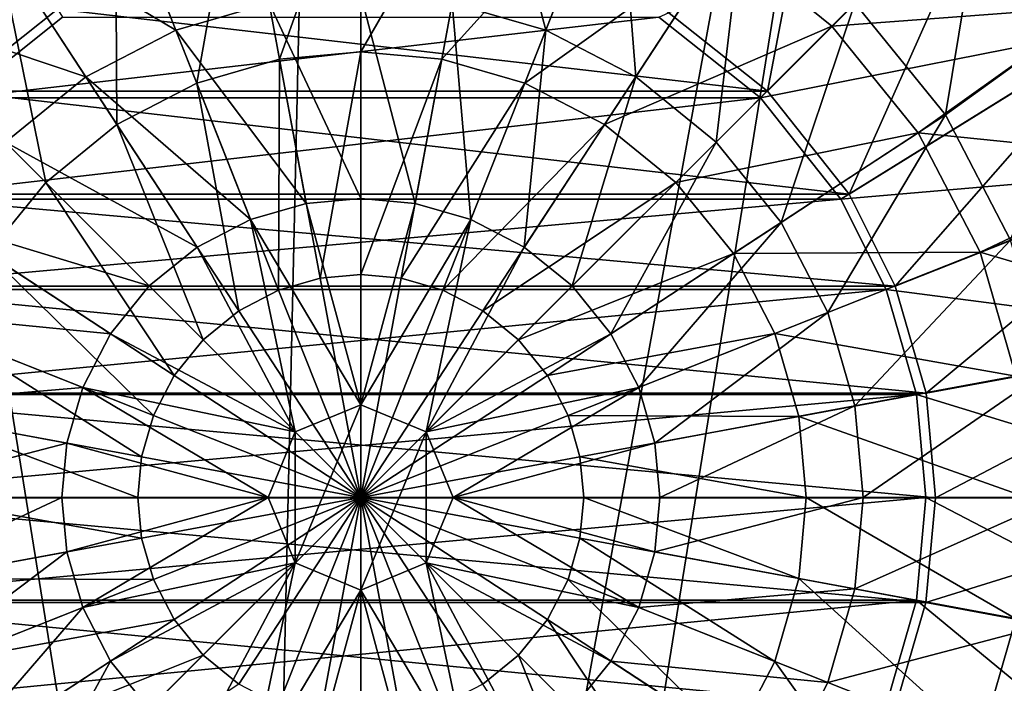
# Model space of a CAD drawing. Header units: metres. Extents: x -1004 to 0, y -808 to 0.
# Tile 37 of 160: x -541 to -429, y -465 to -390. Entities that reach past the tile are written whole.
import ezdxf

# ---------------------------------------------------------------- set-up
doc = ezdxf.new("R2010")
doc.units = ezdxf.units.M

msp = doc.modelspace()

# ---------------------------------------------------------------- linework, layer by layer
at = {"layer": 'None012310'}
for points in [[(-467.691345, -388.761688, 2169.999756), (-456.00415, -398.036957, 2169.999756), (-448.207489, -357.36615, 2140.483154)], [(-456.00415, -398.036957, 2169.999756), (-429.866547, -371.919464, 2140.483154), (-448.207489, -357.36615, 2140.483154)], [(-535.760254, -389.683258, 2167.143799), (-547.243347, -398.791382, 2167.143799), (-555.238403, -358.28421, 2137.627197)], [(-430.666382, -372.663788, 2137.627197), (-426.555084, -368.552521, 2137.627197), (-416.286774, -390.796326, 2137.627197)], [(-415.341156, -390.249329, 2140.483154), (-427.043518, -369.085602, 2140.483154), (-429.866547, -371.919464, 2140.483154)], [(-574.170776, -371.919464, 2140.483154), (-548.033142, -398.036957, 2169.999756), (-536.345947, -388.761688, 2169.999756)], [(-456.00415, -398.036957, 2169.999756), (-446.746582, -409.717224, 2169.999756), (-429.866547, -371.919464, 2140.483154)], [(-446.746582, -409.717224, 2169.999756), (-415.341156, -390.249329, 2140.483154), (-429.866547, -371.919464, 2140.483154)], [(-430.666382, -372.663788, 2137.627197), (-456.793945, -398.791382, 2167.143799), (-468.277069, -389.683258, 2167.143799)], [(-430.666382, -372.663788, 2137.627197), (-416.286774, -390.796326, 2137.627197), (-456.793945, -398.791382, 2167.143799)], [(-536.345947, -388.761688, 2169.999756), (-548.033142, -398.036957, 2169.999756), (-456.00415, -398.036957, 2169.999756)], [(-536.345947, -388.761688, 2169.999756), (-456.00415, -398.036957, 2169.999756), (-467.691345, -388.761688, 2169.999756)], [(-468.277069, -389.683258, 2167.143799), (-547.243347, -398.791382, 2167.143799), (-535.760254, -389.683258, 2167.143799)], [(-468.277069, -389.683258, 2167.143799), (-456.793945, -398.791382, 2167.143799), (-547.243347, -398.791382, 2167.143799)], [(-416.286774, -390.796326, 2137.627197), (-447.685822, -410.274506, 2167.143799), (-456.793945, -398.791382, 2167.143799)], [(-416.286774, -390.796326, 2137.627197), (-408.195831, -406.873444, 2137.627197), (-447.685822, -410.274506, 2167.143799)], [(-446.746582, -409.717224, 2169.999756), (-441.522003, -420.108612, 2169.999756), (-415.341156, -390.249329, 2140.483154)], [(-441.522003, -420.108612, 2169.999756), (-407.158081, -406.528473, 2140.483154), (-415.341156, -390.249329, 2140.483154)], [(-548.033142, -398.036957, 2169.999756), (-557.29071, -409.717224, 2169.999756), (-446.746582, -409.717224, 2169.999756)], [(-456.793945, -398.791382, 2167.143799), (-556.351501, -410.274506, 2167.143799), (-547.243347, -398.791382, 2167.143799)], [(-456.793945, -398.791382, 2167.143799), (-447.685822, -410.274506, 2167.143799), (-556.351501, -410.274506, 2167.143799)], [(-548.033142, -398.036957, 2169.999756), (-446.746582, -409.717224, 2169.999756), (-456.00415, -398.036957, 2169.999756)], [(-441.522003, -420.108612, 2169.999756), (-438.047211, -432.223419, 2169.999756), (-407.158081, -406.528473, 2140.483154)], [(-438.047211, -432.223419, 2169.999756), (-401.709503, -425.524811, 2140.483154), (-407.158081, -406.528473, 2140.483154)], [(-408.195831, -406.873444, 2137.627197), (-442.551605, -420.474213, 2167.143799), (-447.685822, -410.274506, 2167.143799)], [(-408.195831, -406.873444, 2137.627197), (-402.796021, -425.654083, 2137.627197), (-442.551605, -420.474213, 2167.143799)], [(-557.29071, -409.717224, 2169.999756), (-562.51532, -420.108612, 2169.999756), (-441.522003, -420.108612, 2169.999756)], [(-557.29071, -409.717224, 2169.999756), (-441.522003, -420.108612, 2169.999756), (-446.746582, -409.717224, 2169.999756)], [(-447.685822, -410.274506, 2167.143799), (-561.485718, -420.474213, 2167.143799), (-556.351501, -410.274506, 2167.143799)], [(-447.685822, -410.274506, 2167.143799), (-442.551605, -420.474213, 2167.143799), (-561.485718, -420.474213, 2167.143799)], [(-562.51532, -420.108612, 2169.999756), (-565.990112, -432.223419, 2169.999756), (-438.047211, -432.223419, 2169.999756)], [(-442.551605, -420.474213, 2167.143799), (-564.908264, -432.377838, 2167.143799), (-561.485718, -420.474213, 2167.143799)], [(-442.551605, -420.474213, 2167.143799), (-439.129059, -432.377838, 2167.143799), (-564.908264, -432.377838, 2167.143799)], [(-562.51532, -420.108612, 2169.999756), (-438.047211, -432.223419, 2169.999756), (-441.522003, -420.108612, 2169.999756)], [(-402.796021, -425.654083, 2137.627197), (-439.129059, -432.377838, 2167.143799), (-442.551605, -420.474213, 2167.143799)], [(-438.047211, -432.223419, 2169.999756), (-436.96933, -444.042145, 2169.999756), (-401.709503, -425.524811, 2140.483154)], [(-436.96933, -444.042145, 2169.999756), (-400.019379, -444.056702, 2140.483154), (-401.709503, -425.524811, 2140.483154)], [(-402.796021, -425.654083, 2137.627197), (-401.111298, -444.016083, 2137.627197), (-439.129059, -432.377838, 2167.143799)], [(-565.990112, -432.223419, 2169.999756), (-567.067993, -444.042145, 2169.999756), (-436.96933, -444.042145, 2169.999756)], [(-565.990112, -432.223419, 2169.999756), (-436.96933, -444.042145, 2169.999756), (-438.047211, -432.223419, 2169.999756)], [(-439.129059, -432.377838, 2167.143799), (-565.976074, -444.016083, 2167.143799), (-564.908264, -432.377838, 2167.143799)], [(-439.129059, -432.377838, 2167.143799), (-438.061249, -444.016083, 2167.143799), (-565.976074, -444.016083, 2167.143799)], [(-401.111298, -444.016083, 2137.627197), (-438.061249, -444.016083, 2167.143799), (-439.129059, -432.377838, 2167.143799)], [(-567.067993, -444.042145, 2169.999756), (-438.065399, -455.907043, 2169.999756), (-436.96933, -444.042145, 2169.999756)], [(-567.067993, -444.042145, 2169.999756), (-565.971924, -455.907043, 2169.999756), (-438.065399, -455.907043, 2169.999756)], [(-438.061249, -444.016083, 2167.143799), (-564.908264, -455.654327, 2167.143799), (-565.976074, -444.016083, 2167.143799)], [(-438.061249, -444.016083, 2167.143799), (-439.129059, -455.654327, 2167.143799), (-564.908264, -455.654327, 2167.143799)], [(-402.796021, -462.378082, 2137.627197), (-439.129059, -455.654327, 2167.143799), (-438.061249, -444.016083, 2167.143799)], [(-436.96933, -444.042145, 2169.999756), (-438.065399, -455.907043, 2169.999756), (-400.019379, -444.056702, 2140.483154)], [(-438.065399, -455.907043, 2169.999756), (-401.738037, -462.661499, 2140.483154), (-400.019379, -444.056702, 2140.483154)], [(-401.111298, -444.016083, 2137.627197), (-402.796021, -462.378082, 2137.627197), (-438.061249, -444.016083, 2167.143799)], [(-439.129059, -455.654327, 2167.143799), (-561.485718, -467.557953, 2167.143799), (-564.908264, -455.654327, 2167.143799)], [(-439.129059, -455.654327, 2167.143799), (-442.551605, -467.557953, 2167.143799), (-561.485718, -467.557953, 2167.143799)], [(-408.195831, -481.158722, 2137.627197), (-442.551605, -467.557953, 2167.143799), (-439.129059, -455.654327, 2167.143799)], [(-402.796021, -462.378082, 2137.627197), (-408.195831, -481.158722, 2137.627197), (-439.129059, -455.654327, 2167.143799)], [(-565.971924, -455.907043, 2169.999756), (-441.558838, -468.016541, 2169.999756), (-438.065399, -455.907043, 2169.999756)], [(-565.971924, -455.907043, 2169.999756), (-562.478455, -468.016541, 2169.999756), (-441.558838, -468.016541, 2169.999756)], [(-438.065399, -455.907043, 2169.999756), (-441.558838, -468.016541, 2169.999756), (-401.738037, -462.661499, 2140.483154)], [(-441.558838, -468.016541, 2169.999756), (-407.21582, -481.649536, 2140.483154), (-401.738037, -462.661499, 2140.483154)]]:
    msp.add_3dface(points, dxfattribs=at)
at = {"layer": 'None012319'}
for points in [[(-487.629211, -366.257324, 2147.430664), (-491.670898, -388.098053, 2155.620361), (-481.08606, -391.141418, 2155.620361)], [(-472.910126, -370.48941, 2147.430664), (-487.629211, -366.257324, 2147.430664), (-481.08606, -391.141418, 2155.620361)], [(-515.736755, -369.885101, 2129.237549), (-502.018646, -368.626495, 2129.237549), (-511.192566, -394.441437, 2125.187256)], [(-502.018646, -368.626495, 2129.237549), (-502.018646, -393.599762, 2125.187256), (-511.192566, -394.441437, 2125.187256)], [(-502.018646, -368.626495, 2129.237549), (-488.300537, -369.885101, 2129.237549), (-502.018646, -393.599762, 2125.187256)], [(-515.736755, -369.885101, 2129.237549), (-520.57666, -397.139557, 2125.187256), (-529.769165, -373.919739, 2129.237549)], [(-515.736755, -369.885101, 2129.237549), (-511.192566, -394.441437, 2125.187256), (-520.57666, -397.139557, 2125.187256)], [(-488.300537, -369.885101, 2129.237549), (-492.844757, -394.441437, 2125.187256), (-502.018646, -393.599762, 2125.187256)], [(-488.300537, -369.885101, 2129.237549), (-474.268158, -373.919739, 2129.237549), (-492.844757, -394.441437, 2125.187256)], [(-531.127197, -370.48941, 2147.430664), (-545.291443, -377.827362, 2147.430664), (-522.951233, -391.141418, 2155.620361)], [(-531.127197, -370.48941, 2147.430664), (-522.951233, -391.141418, 2155.620361), (-512.366455, -388.098053, 2155.620361)], [(-472.910126, -370.48941, 2147.430664), (-481.08606, -391.141418, 2155.620361), (-470.900238, -396.418304, 2155.620361)], [(-458.74588, -377.827362, 2147.430664), (-472.910126, -370.48941, 2147.430664), (-470.900238, -396.418304, 2155.620361)], [(-529.769165, -373.919739, 2129.237549), (-529.606934, -401.817841, 2125.187256), (-543.272583, -380.915344, 2129.237549)], [(-520.57666, -397.139557, 2125.187256), (-529.606934, -401.817841, 2125.187256), (-529.769165, -373.919739, 2129.237549)], [(-474.268158, -373.919739, 2129.237549), (-483.460663, -397.139557, 2125.187256), (-492.844757, -394.441437, 2125.187256)], [(-474.268158, -373.919739, 2129.237549), (-460.76474, -380.915344, 2129.237549), (-483.460663, -397.139557, 2125.187256)], [(-431.307983, -373.30542, 2134.872559), (-448.710175, -390.707611, 2129.237549), (-460.76474, -380.915344, 2129.237549)], [(-431.307983, -373.30542, 2134.872559), (-418.871704, -388.459076, 2134.872559), (-448.710175, -390.707611, 2129.237549)], [(-431.307983, -373.30542, 2136.719971), (-446.101379, -388.098816, 2147.430664), (-435.829926, -400.743317, 2147.430664)], [(-418.871704, -388.459076, 2136.719971), (-431.307983, -373.30542, 2136.719971), (-435.829926, -400.743317, 2147.430664)], [(-545.291443, -377.827362, 2147.430664), (-557.935913, -388.098816, 2147.430664), (-533.137085, -396.418304, 2155.620361)], [(-545.291443, -377.827362, 2147.430664), (-533.137085, -396.418304, 2155.620361), (-522.951233, -391.141418, 2155.620361)], [(-470.900238, -396.418304, 2155.620361), (-461.807312, -403.804749, 2155.620361), (-458.74588, -377.827362, 2147.430664)], [(-461.807312, -403.804749, 2155.620361), (-446.101379, -388.098816, 2147.430664), (-458.74588, -377.827362, 2147.430664)], [(-543.272583, -380.915344, 2129.237549), (-537.668396, -408.366364, 2125.187256), (-555.327148, -390.707611, 2129.237549)], [(-529.606934, -401.817841, 2125.187256), (-537.668396, -408.366364, 2125.187256), (-543.272583, -380.915344, 2129.237549)], [(-460.76474, -380.915344, 2129.237549), (-474.430359, -401.817841, 2125.187256), (-483.460663, -397.139557, 2125.187256)], [(-460.76474, -380.915344, 2129.237549), (-448.710175, -390.707611, 2129.237549), (-474.430359, -401.817841, 2125.187256)], [(-502.018646, -387.148651, 2155.620361), (-512.366455, -388.098053, 2155.620361), (-502.018646, -410.182739, 2161.084473)], [(-491.670898, -388.098053, 2155.620361), (-502.018646, -387.148651, 2155.620361), (-495.862244, -410.747559, 2161.084473)], [(-502.018646, -387.148651, 2155.620361), (-502.018646, -410.182739, 2161.084473), (-495.862244, -410.747559, 2161.084473)], [(-557.935913, -388.098816, 2147.430664), (-542.22998, -403.804749, 2155.620361), (-533.137085, -396.418304, 2155.620361)], [(-512.366455, -388.098053, 2155.620361), (-522.951233, -391.141418, 2155.620361), (-508.175079, -410.747559, 2161.084473)], [(-512.366455, -388.098053, 2155.620361), (-508.175079, -410.747559, 2161.084473), (-502.018646, -410.182739, 2161.084473)], [(-491.670898, -388.098053, 2155.620361), (-495.862244, -410.747559, 2161.084473), (-489.564789, -412.558228, 2161.084473)], [(-481.08606, -391.141418, 2155.620361), (-491.670898, -388.098053, 2155.620361), (-489.564789, -412.558228, 2161.084473)], [(-446.101379, -388.098816, 2147.430664), (-461.807312, -403.804749, 2155.620361), (-454.420868, -412.897675, 2155.620361)], [(-435.829926, -400.743317, 2147.430664), (-446.101379, -388.098816, 2147.430664), (-454.420868, -412.897675, 2155.620361)], [(-418.871704, -388.459076, 2134.872559), (-438.917908, -402.762177, 2129.237549), (-448.710175, -390.707611, 2129.237549)], [(-418.871704, -388.459076, 2134.872559), (-409.630707, -405.747742, 2134.872559), (-438.917908, -402.762177, 2129.237549)], [(-418.871704, -388.459076, 2136.719971), (-435.829926, -400.743317, 2147.430664), (-428.491974, -414.907532, 2147.430664)], [(-537.668396, -408.366364, 2125.187256), (-544.216919, -416.427765, 2125.187256), (-555.327148, -390.707611, 2129.237549)], [(-448.710175, -390.707611, 2129.237549), (-466.368927, -408.366364, 2125.187256), (-474.430359, -401.817841, 2125.187256)], [(-448.710175, -390.707611, 2129.237549), (-438.917908, -402.762177, 2129.237549), (-466.368927, -408.366364, 2125.187256)], [(-522.951233, -391.141418, 2155.620361), (-533.137085, -396.418304, 2155.620361), (-514.472534, -412.558228, 2161.084473)], [(-522.951233, -391.141418, 2155.620361), (-514.472534, -412.558228, 2161.084473), (-508.175079, -410.747559, 2161.084473)], [(-481.08606, -391.141418, 2155.620361), (-489.564789, -412.558228, 2161.084473), (-483.50473, -415.697723, 2161.084473)], [(-470.900238, -396.418304, 2155.620361), (-481.08606, -391.141418, 2155.620361), (-483.50473, -415.697723, 2161.084473)], [(-511.192566, -394.441437, 2125.187256), (-502.018646, -393.599762, 2125.187256), (-506.610352, -419.203094, 2122.751709)], [(-502.018646, -393.599762, 2125.187256), (-502.018646, -418.78183, 2122.751709), (-506.610352, -419.203094, 2122.751709)], [(-502.018646, -393.599762, 2125.187256), (-492.844757, -394.441437, 2125.187256), (-502.018646, -418.78183, 2122.751709)], [(-511.192566, -394.441437, 2125.187256), (-511.307251, -420.553558, 2122.751709), (-520.57666, -397.139557, 2125.187256)], [(-506.610352, -419.203094, 2122.751709), (-511.307251, -420.553558, 2122.751709), (-511.192566, -394.441437, 2125.187256)], [(-492.844757, -394.441437, 2125.187256), (-497.426941, -419.203094, 2122.751709), (-502.018646, -418.78183, 2122.751709)], [(-492.844757, -394.441437, 2125.187256), (-483.460663, -397.139557, 2125.187256), (-497.426941, -419.203094, 2122.751709)], [(-533.137085, -396.418304, 2155.620361), (-542.22998, -403.804749, 2155.620361), (-520.532593, -415.697723, 2161.084473)], [(-533.137085, -396.418304, 2155.620361), (-520.532593, -415.697723, 2161.084473), (-514.472534, -412.558228, 2161.084473)], [(-483.50473, -415.697723, 2161.084473), (-478.094849, -420.092285, 2161.084473), (-470.900238, -396.418304, 2155.620361)], [(-478.094849, -420.092285, 2161.084473), (-461.807312, -403.804749, 2155.620361), (-470.900238, -396.418304, 2155.620361)], [(-529.606934, -401.817841, 2125.187256), (-520.57666, -397.139557, 2125.187256), (-515.827087, -422.895111, 2122.751709)], [(-520.57666, -397.139557, 2125.187256), (-511.307251, -420.553558, 2122.751709), (-515.827087, -422.895111, 2122.751709)], [(-483.460663, -397.139557, 2125.187256), (-492.730042, -420.553558, 2122.751709), (-497.426941, -419.203094, 2122.751709)], [(-483.460663, -397.139557, 2125.187256), (-474.430359, -401.817841, 2125.187256), (-492.730042, -420.553558, 2122.751709)], [(-435.829926, -400.743317, 2147.430664), (-454.420868, -412.897675, 2155.620361), (-449.143982, -423.083496, 2155.620361)], [(-428.491974, -414.907532, 2147.430664), (-435.829926, -400.743317, 2147.430664), (-449.143982, -423.083496, 2155.620361)], [(-519.862, -426.17276, 2122.751709), (-537.668396, -408.366364, 2125.187256), (-529.606934, -401.817841, 2125.187256)], [(-515.827087, -422.895111, 2122.751709), (-519.862, -426.17276, 2122.751709), (-529.606934, -401.817841, 2125.187256)], [(-474.430359, -401.817841, 2125.187256), (-488.210205, -422.895111, 2122.751709), (-492.730042, -420.553558, 2122.751709)], [(-474.430359, -401.817841, 2125.187256), (-466.368927, -408.366364, 2125.187256), (-488.210205, -422.895111, 2122.751709)], [(-438.917908, -402.762177, 2129.237549), (-459.820404, -416.427765, 2125.187256), (-466.368927, -408.366364, 2125.187256)], [(-438.917908, -402.762177, 2129.237549), (-431.922302, -416.265594, 2129.237549), (-459.820404, -416.427765, 2125.187256)], [(-409.630707, -405.747742, 2134.872559), (-431.922302, -416.265594, 2129.237549), (-438.917908, -402.762177, 2129.237549)], [(-525.942444, -420.092285, 2161.084473), (-542.22998, -403.804749, 2155.620361), (-549.616455, -412.897675, 2155.620361)], [(-520.532593, -415.697723, 2161.084473), (-542.22998, -403.804749, 2155.620361), (-525.942444, -420.092285, 2161.084473)], [(-473.700287, -425.502136, 2161.084473), (-461.807312, -403.804749, 2155.620361), (-478.094849, -420.092285, 2161.084473)], [(-454.420868, -412.897675, 2155.620361), (-461.807312, -403.804749, 2155.620361), (-473.700287, -425.502136, 2161.084473)], [(-409.630707, -405.747742, 2134.872559), (-403.940125, -424.50705, 2134.872559), (-431.922302, -416.265594, 2129.237549)], [(-523.139648, -430.207642, 2122.751709), (-544.216919, -416.427765, 2125.187256), (-537.668396, -408.366364, 2125.187256)], [(-519.862, -426.17276, 2122.751709), (-523.139648, -430.207642, 2122.751709), (-537.668396, -408.366364, 2125.187256)], [(-466.368927, -408.366364, 2125.187256), (-484.175323, -426.17276, 2122.751709), (-488.210205, -422.895111, 2122.751709)], [(-466.368927, -408.366364, 2125.187256), (-459.820404, -416.427765, 2125.187256), (-484.175323, -426.17276, 2122.751709)], [(-508.175079, -410.747559, 2161.084473), (-514.472534, -412.558228, 2161.084473), (-502.018646, -433.536133, 2163.734863)], [(-502.018646, -410.182739, 2161.084473), (-508.175079, -410.747559, 2161.084473), (-502.018646, -433.536133, 2163.734863)], [(-495.862244, -410.747559, 2161.084473), (-502.018646, -410.182739, 2161.084473), (-502.018646, -433.536133, 2163.734863)], [(-495.862244, -410.747559, 2161.084473), (-502.018646, -433.536133, 2163.734863), (-489.564789, -412.558228, 2161.084473)], [(-530.337036, -425.502136, 2161.084473), (-549.616455, -412.897675, 2155.620361), (-554.893311, -423.083496, 2155.620361)], [(-530.337036, -425.502136, 2161.084473), (-525.942444, -420.092285, 2161.084473), (-549.616455, -412.897675, 2155.620361)], [(-514.472534, -412.558228, 2161.084473), (-520.532593, -415.697723, 2161.084473), (-509.429077, -436.605652, 2163.734863)], [(-502.018646, -433.536133, 2163.734863), (-514.472534, -412.558228, 2161.084473), (-509.429077, -436.605652, 2163.734863)], [(-502.018646, -433.536133, 2163.734863), (-494.608215, -436.605652, 2163.734863), (-489.564789, -412.558228, 2161.084473)], [(-489.564789, -412.558228, 2161.084473), (-494.608215, -436.605652, 2163.734863), (-483.50473, -415.697723, 2161.084473)], [(-454.420868, -412.897675, 2155.620361), (-473.700287, -425.502136, 2161.084473), (-470.560791, -431.562195, 2161.084473)], [(-449.143982, -423.083496, 2155.620361), (-454.420868, -412.897675, 2155.620361), (-470.560791, -431.562195, 2161.084473)], [(-428.491974, -414.907532, 2147.430664), (-449.143982, -423.083496, 2155.620361), (-446.100616, -433.668304, 2155.620361)], [(-424.259888, -429.626648, 2147.430664), (-428.491974, -414.907532, 2147.430664), (-446.100616, -433.668304, 2155.620361)], [(-548.895142, -425.458099, 2125.187256), (-544.216919, -416.427765, 2125.187256), (-525.481201, -434.727478, 2122.751709)], [(-544.216919, -416.427765, 2125.187256), (-523.139648, -430.207642, 2122.751709), (-525.481201, -434.727478, 2122.751709)], [(-509.429077, -436.605652, 2163.734863), (-520.532593, -415.697723, 2161.084473), (-525.942444, -420.092285, 2161.084473)], [(-494.608215, -436.605652, 2163.734863), (-478.094849, -420.092285, 2161.084473), (-483.50473, -415.697723, 2161.084473)], [(-459.820404, -416.427765, 2125.187256), (-480.897675, -430.207642, 2122.751709), (-484.175323, -426.17276, 2122.751709)], [(-459.820404, -416.427765, 2125.187256), (-455.142151, -425.458099, 2125.187256), (-480.897675, -430.207642, 2122.751709)], [(-431.922302, -416.265594, 2129.237549), (-455.142151, -425.458099, 2125.187256), (-459.820404, -416.427765, 2125.187256)], [(-431.922302, -416.265594, 2129.237549), (-427.887665, -430.297974, 2129.237549), (-455.142151, -425.458099, 2125.187256)], [(-403.940125, -424.50705, 2134.872559), (-427.887665, -430.297974, 2129.237549), (-431.922302, -416.265594, 2129.237549)], [(-506.610352, -419.203094, 2122.751709), (-502.018646, -418.78183, 2122.751709), (-502.018646, -444.016083, 2121.940918)], [(-502.018646, -418.78183, 2122.751709), (-497.426941, -419.203094, 2122.751709), (-502.018646, -444.016083, 2121.940918)], [(-506.610352, -419.203094, 2122.751709), (-502.018646, -444.016083, 2121.940918), (-511.307251, -420.553558, 2122.751709)], [(-497.426941, -419.203094, 2122.751709), (-492.730042, -420.553558, 2122.751709), (-502.018646, -444.016083, 2121.940918)], [(-525.942444, -420.092285, 2161.084473), (-530.337036, -425.502136, 2161.084473), (-509.429077, -436.605652, 2163.734863)], [(-511.307251, -420.553558, 2122.751709), (-502.018646, -444.016083, 2121.940918), (-515.827087, -422.895111, 2122.751709)], [(-492.730042, -420.553558, 2122.751709), (-488.210205, -422.895111, 2122.751709), (-502.018646, -444.016083, 2121.940918)], [(-494.608215, -436.605652, 2163.734863), (-473.700287, -425.502136, 2161.084473), (-478.094849, -420.092285, 2161.084473)], [(-554.893311, -423.083496, 2155.620361), (-557.936707, -433.668304, 2155.620361), (-533.476501, -431.562195, 2161.084473)], [(-533.476501, -431.562195, 2161.084473), (-530.337036, -425.502136, 2161.084473), (-554.893311, -423.083496, 2155.620361)], [(-515.827087, -422.895111, 2122.751709), (-502.018646, -444.016083, 2121.940918), (-519.862, -426.17276, 2122.751709)], [(-488.210205, -422.895111, 2122.751709), (-484.175323, -426.17276, 2122.751709), (-502.018646, -444.016083, 2121.940918)], [(-449.143982, -423.083496, 2155.620361), (-470.560791, -431.562195, 2161.084473), (-468.750153, -437.85968, 2161.084473)], [(-446.100616, -433.668304, 2155.620361), (-449.143982, -423.083496, 2155.620361), (-468.750153, -437.85968, 2161.084473)], [(-526.831665, -439.424377, 2122.751709), (-551.593323, -434.842163, 2125.187256), (-548.895142, -425.458099, 2125.187256)], [(-525.481201, -434.727478, 2122.751709), (-526.831665, -439.424377, 2122.751709), (-548.895142, -425.458099, 2125.187256)], [(-530.337036, -425.502136, 2161.084473), (-533.476501, -431.562195, 2161.084473), (-509.429077, -436.605652, 2163.734863)], [(-470.560791, -431.562195, 2161.084473), (-473.700287, -425.502136, 2161.084473), (-494.608215, -436.605652, 2163.734863)], [(-480.897675, -430.207642, 2122.751709), (-455.142151, -425.458099, 2125.187256), (-478.556122, -434.727478, 2122.751709)], [(-478.556122, -434.727478, 2122.751709), (-455.142151, -425.458099, 2125.187256), (-452.444, -434.842163, 2125.187256)], [(-455.142151, -425.458099, 2125.187256), (-427.887665, -430.297974, 2129.237549), (-452.444, -434.842163, 2125.187256)], [(-502.018646, -444.016083, 2121.940918), (-523.139648, -430.207642, 2122.751709), (-519.862, -426.17276, 2122.751709)], [(-484.175323, -426.17276, 2122.751709), (-480.897675, -430.207642, 2122.751709), (-502.018646, -444.016083, 2121.940918)], [(-424.259888, -429.626648, 2147.430664), (-446.100616, -433.668304, 2155.620361), (-445.151215, -444.016083, 2155.620361)], [(-422.939697, -444.016083, 2147.430664), (-424.259888, -429.626648, 2147.430664), (-445.151215, -444.016083, 2155.620361)], [(-523.139648, -430.207642, 2122.751709), (-502.018646, -444.016083, 2121.940918), (-525.481201, -434.727478, 2122.751709)], [(-502.018646, -444.016083, 2121.940918), (-480.897675, -430.207642, 2122.751709), (-478.556122, -434.727478, 2122.751709)], [(-452.444, -434.842163, 2125.187256), (-427.887665, -430.297974, 2129.237549), (-426.629059, -444.016083, 2129.237549)], [(-557.936707, -433.668304, 2155.620361), (-535.28717, -437.85968, 2161.084473), (-533.476501, -431.562195, 2161.084473)], [(-533.476501, -431.562195, 2161.084473), (-535.28717, -437.85968, 2161.084473), (-512.498596, -444.016083, 2163.734863)], [(-509.429077, -436.605652, 2163.734863), (-533.476501, -431.562195, 2161.084473), (-512.498596, -444.016083, 2163.734863)], [(-491.538727, -444.016083, 2163.734863), (-470.560791, -431.562195, 2161.084473), (-494.608215, -436.605652, 2163.734863)], [(-468.750153, -437.85968, 2161.084473), (-470.560791, -431.562195, 2161.084473), (-491.538727, -444.016083, 2163.734863)], [(-557.936707, -433.668304, 2155.620361), (-558.886108, -444.016083, 2155.620361), (-535.28717, -437.85968, 2161.084473)], [(-502.018646, -433.536133, 2163.734863), (-509.429077, -436.605652, 2163.734863), (-502.018646, -433.536133, 2192.399658)], [(-509.429077, -436.605652, 2163.734863), (-509.429077, -436.605652, 2192.399658), (-502.018646, -433.536133, 2192.399658)], [(-509.429077, -436.605652, 2192.399658), (-509.429077, -451.426514, 2192.399658), (-502.018646, -433.536133, 2192.399658)], [(-509.429077, -451.426514, 2192.399658), (-502.018646, -454.496033, 2192.399658), (-502.018646, -433.536133, 2192.399658)], [(-502.018646, -433.536133, 2192.399658), (-494.608215, -436.605652, 2192.399658), (-502.018646, -433.536133, 2163.734863)], [(-494.608215, -436.605652, 2192.399658), (-494.608215, -436.605652, 2163.734863), (-502.018646, -433.536133, 2163.734863)], [(-502.018646, -433.536133, 2192.399658), (-502.018646, -454.496033, 2192.399658), (-494.608215, -436.605652, 2192.399658)], [(-446.100616, -433.668304, 2155.620361), (-468.750153, -437.85968, 2161.084473), (-468.185303, -444.016083, 2161.084473)], [(-445.151215, -444.016083, 2155.620361), (-446.100616, -433.668304, 2155.620361), (-468.185303, -444.016083, 2161.084473)], [(-552.434998, -444.016083, 2125.187256), (-551.593323, -434.842163, 2125.187256), (-527.25293, -444.016083, 2122.751709)], [(-551.593323, -434.842163, 2125.187256), (-526.831665, -439.424377, 2122.751709), (-527.25293, -444.016083, 2122.751709)], [(-526.831665, -439.424377, 2122.751709), (-525.481201, -434.727478, 2122.751709), (-502.018646, -444.016083, 2121.940918)], [(-477.205658, -439.424377, 2122.751709), (-502.018646, -444.016083, 2121.940918), (-478.556122, -434.727478, 2122.751709)], [(-452.444, -434.842163, 2125.187256), (-477.205658, -439.424377, 2122.751709), (-478.556122, -434.727478, 2122.751709)], [(-451.602325, -444.016083, 2125.187256), (-477.205658, -439.424377, 2122.751709), (-452.444, -434.842163, 2125.187256)], [(-426.629059, -444.016083, 2129.237549), (-451.602325, -444.016083, 2125.187256), (-452.444, -434.842163, 2125.187256)], [(-509.429077, -436.605652, 2163.734863), (-512.498596, -444.016083, 2163.734863), (-509.429077, -436.605652, 2192.399658)], [(-512.498596, -444.016083, 2163.734863), (-512.498596, -444.016083, 2192.399658), (-509.429077, -436.605652, 2192.399658)], [(-509.429077, -436.605652, 2192.399658), (-512.498596, -444.016083, 2192.399658), (-509.429077, -451.426514, 2192.399658)], [(-502.018646, -454.496033, 2192.399658), (-494.608215, -451.426514, 2192.399658), (-494.608215, -436.605652, 2192.399658)], [(-494.608215, -436.605652, 2192.399658), (-491.538727, -444.016083, 2192.399658), (-494.608215, -436.605652, 2163.734863)], [(-491.538727, -444.016083, 2192.399658), (-491.538727, -444.016083, 2163.734863), (-494.608215, -436.605652, 2163.734863)], [(-494.608215, -436.605652, 2192.399658), (-494.608215, -451.426514, 2192.399658), (-491.538727, -444.016083, 2192.399658)], [(-535.28717, -437.85968, 2161.084473), (-558.886108, -444.016083, 2155.620361), (-535.85199, -444.016083, 2161.084473)], [(-512.498596, -444.016083, 2163.734863), (-535.28717, -437.85968, 2161.084473), (-535.85199, -444.016083, 2161.084473)], [(-468.185303, -444.016083, 2161.084473), (-468.750153, -437.85968, 2161.084473), (-491.538727, -444.016083, 2163.734863)], [(-527.25293, -444.016083, 2122.751709), (-526.831665, -439.424377, 2122.751709), (-502.018646, -444.016083, 2121.940918)], [(-502.018646, -444.016083, 2121.940918), (-477.205658, -439.424377, 2122.751709), (-476.784393, -444.016083, 2122.751709)], [(-477.205658, -439.424377, 2122.751709), (-451.602325, -444.016083, 2125.187256), (-476.784393, -444.016083, 2122.751709)], [(-558.886108, -444.016083, 2155.620361), (-557.936707, -454.363861, 2155.620361), (-535.85199, -444.016083, 2161.084473)], [(-557.936707, -454.363861, 2155.620361), (-535.28717, -450.172516, 2161.084473), (-535.85199, -444.016083, 2161.084473)], [(-526.831665, -448.607788, 2122.751709), (-552.434998, -444.016083, 2125.187256), (-527.25293, -444.016083, 2122.751709)], [(-552.434998, -444.016083, 2125.187256), (-526.831665, -448.607788, 2122.751709), (-551.593323, -453.190002, 2125.187256)], [(-535.85199, -444.016083, 2161.084473), (-535.28717, -450.172516, 2161.084473), (-512.498596, -444.016083, 2163.734863)], [(-535.28717, -450.172516, 2161.084473), (-533.476501, -456.469971, 2161.084473), (-512.498596, -444.016083, 2163.734863)], [(-512.498596, -444.016083, 2163.734863), (-533.476501, -456.469971, 2161.084473), (-509.429077, -451.426514, 2163.734863)], [(-502.018646, -444.016083, 2121.940918), (-526.831665, -448.607788, 2122.751709), (-527.25293, -444.016083, 2122.751709)], [(-526.831665, -448.607788, 2122.751709), (-502.018646, -444.016083, 2121.940918), (-525.481201, -453.304688, 2122.751709)], [(-502.018646, -444.016083, 2121.940918), (-523.139648, -457.824524, 2122.751709), (-525.481201, -453.304688, 2122.751709)], [(-519.862, -461.859406, 2122.751709), (-523.139648, -457.824524, 2122.751709), (-502.018646, -444.016083, 2121.940918)], [(-515.827087, -465.137054, 2122.751709), (-519.862, -461.859406, 2122.751709), (-502.018646, -444.016083, 2121.940918)], [(-511.307251, -467.478607, 2122.751709), (-515.827087, -465.137054, 2122.751709), (-502.018646, -444.016083, 2121.940918)], [(-512.498596, -444.016083, 2163.734863), (-509.429077, -451.426514, 2163.734863), (-512.498596, -444.016083, 2192.399658)], [(-509.429077, -451.426514, 2163.734863), (-509.429077, -451.426514, 2192.399658), (-512.498596, -444.016083, 2192.399658)], [(-506.610352, -468.829071, 2122.751709), (-511.307251, -467.478607, 2122.751709), (-502.018646, -444.016083, 2121.940918)], [(-502.018646, -469.250366, 2122.751709), (-506.610352, -468.829071, 2122.751709), (-502.018646, -444.016083, 2121.940918)], [(-497.426941, -468.829071, 2122.751709), (-502.018646, -469.250366, 2122.751709), (-502.018646, -444.016083, 2121.940918)], [(-476.784393, -444.016083, 2122.751709), (-477.205658, -448.607788, 2122.751709), (-502.018646, -444.016083, 2121.940918)], [(-477.205658, -448.607788, 2122.751709), (-478.556122, -453.304688, 2122.751709), (-502.018646, -444.016083, 2121.940918)], [(-497.426941, -468.829071, 2122.751709), (-502.018646, -444.016083, 2121.940918), (-492.730042, -467.478607, 2122.751709)], [(-484.175323, -461.859406, 2122.751709), (-488.210205, -465.137054, 2122.751709), (-502.018646, -444.016083, 2121.940918)], [(-488.210205, -465.137054, 2122.751709), (-492.730042, -467.478607, 2122.751709), (-502.018646, -444.016083, 2121.940918)], [(-502.018646, -444.016083, 2121.940918), (-480.897675, -457.824524, 2122.751709), (-484.175323, -461.859406, 2122.751709)], [(-480.897675, -457.824524, 2122.751709), (-502.018646, -444.016083, 2121.940918), (-478.556122, -453.304688, 2122.751709)], [(-491.538727, -444.016083, 2192.399658), (-494.608215, -451.426514, 2192.399658), (-491.538727, -444.016083, 2163.734863)], [(-494.608215, -451.426514, 2192.399658), (-494.608215, -451.426514, 2163.734863), (-491.538727, -444.016083, 2163.734863)], [(-494.608215, -451.426514, 2163.734863), (-470.560791, -456.469971, 2161.084473), (-491.538727, -444.016083, 2163.734863)], [(-470.560791, -456.469971, 2161.084473), (-468.750153, -450.172516, 2161.084473), (-491.538727, -444.016083, 2163.734863)], [(-491.538727, -444.016083, 2163.734863), (-468.750153, -450.172516, 2161.084473), (-468.185303, -444.016083, 2161.084473)], [(-452.444, -453.190002, 2125.187256), (-477.205658, -448.607788, 2122.751709), (-476.784393, -444.016083, 2122.751709)], [(-451.602325, -444.016083, 2125.187256), (-452.444, -453.190002, 2125.187256), (-476.784393, -444.016083, 2122.751709)], [(-468.750153, -450.172516, 2161.084473), (-445.151215, -444.016083, 2155.620361), (-468.185303, -444.016083, 2161.084473)], [(-446.100616, -454.363861, 2155.620361), (-445.151215, -444.016083, 2155.620361), (-468.750153, -450.172516, 2161.084473)], [(-427.887665, -457.734192, 2129.237549), (-452.444, -453.190002, 2125.187256), (-451.602325, -444.016083, 2125.187256)], [(-426.629059, -444.016083, 2129.237549), (-427.887665, -457.734192, 2129.237549), (-451.602325, -444.016083, 2125.187256)], [(-424.259888, -458.405548, 2147.430664), (-422.939697, -444.016083, 2147.430664), (-446.100616, -454.363861, 2155.620361)], [(-422.939697, -444.016083, 2147.430664), (-445.151215, -444.016083, 2155.620361), (-446.100616, -454.363861, 2155.620361)], [(-551.593323, -453.190002, 2125.187256), (-526.831665, -448.607788, 2122.751709), (-525.481201, -453.304688, 2122.751709)], [(-478.556122, -453.304688, 2122.751709), (-477.205658, -448.607788, 2122.751709), (-455.142151, -462.574066, 2125.187256)], [(-477.205658, -448.607788, 2122.751709), (-452.444, -453.190002, 2125.187256), (-455.142151, -462.574066, 2125.187256)], [(-535.28717, -450.172516, 2161.084473), (-557.936707, -454.363861, 2155.620361), (-554.893311, -464.9487, 2155.620361)], [(-533.476501, -456.469971, 2161.084473), (-535.28717, -450.172516, 2161.084473), (-554.893311, -464.9487, 2155.620361)], [(-446.100616, -454.363861, 2155.620361), (-468.750153, -450.172516, 2161.084473), (-470.560791, -456.469971, 2161.084473)], [(-533.476501, -456.469971, 2161.084473), (-530.337036, -462.530029, 2161.084473), (-509.429077, -451.426514, 2163.734863)], [(-509.429077, -451.426514, 2163.734863), (-530.337036, -462.530029, 2161.084473), (-525.942444, -467.93988, 2161.084473)], [(-509.429077, -451.426514, 2163.734863), (-525.942444, -467.93988, 2161.084473), (-520.532593, -472.334442, 2161.084473)], [(-514.472534, -475.473938, 2161.084473), (-509.429077, -451.426514, 2163.734863), (-520.532593, -472.334442, 2161.084473)], [(-502.018646, -454.496033, 2163.734863), (-509.429077, -451.426514, 2163.734863), (-514.472534, -475.473938, 2161.084473)], [(-509.429077, -451.426514, 2163.734863), (-502.018646, -454.496033, 2163.734863), (-509.429077, -451.426514, 2192.399658)], [(-502.018646, -454.496033, 2163.734863), (-502.018646, -454.496033, 2192.399658), (-509.429077, -451.426514, 2192.399658)], [(-494.608215, -451.426514, 2192.399658), (-502.018646, -454.496033, 2192.399658), (-494.608215, -451.426514, 2163.734863)], [(-502.018646, -454.496033, 2192.399658), (-502.018646, -454.496033, 2163.734863), (-494.608215, -451.426514, 2163.734863)], [(-502.018646, -454.496033, 2163.734863), (-489.564789, -475.473938, 2161.084473), (-494.608215, -451.426514, 2163.734863)], [(-478.094849, -467.93988, 2161.084473), (-473.700287, -462.530029, 2161.084473), (-494.608215, -451.426514, 2163.734863)], [(-473.700287, -462.530029, 2161.084473), (-470.560791, -456.469971, 2161.084473), (-494.608215, -451.426514, 2163.734863)], [(-489.564789, -475.473938, 2161.084473), (-483.50473, -472.334442, 2161.084473), (-494.608215, -451.426514, 2163.734863)], [(-494.608215, -451.426514, 2163.734863), (-483.50473, -472.334442, 2161.084473), (-478.094849, -467.93988, 2161.084473)], [(-525.481201, -453.304688, 2122.751709), (-548.895142, -462.574066, 2125.187256), (-551.593323, -453.190002, 2125.187256)], [(-523.139648, -457.824524, 2122.751709), (-548.895142, -462.574066, 2125.187256), (-525.481201, -453.304688, 2122.751709)], [(-459.820404, -471.604401, 2125.187256), (-480.897675, -457.824524, 2122.751709), (-478.556122, -453.304688, 2122.751709)], [(-455.142151, -462.574066, 2125.187256), (-459.820404, -471.604401, 2125.187256), (-478.556122, -453.304688, 2122.751709)], [(-455.142151, -462.574066, 2125.187256), (-452.444, -453.190002, 2125.187256), (-431.922302, -471.766602, 2129.237549)], [(-452.444, -453.190002, 2125.187256), (-427.887665, -457.734192, 2129.237549), (-431.922302, -471.766602, 2129.237549)], [(-508.175079, -477.284607, 2161.084473), (-502.018646, -454.496033, 2163.734863), (-514.472534, -475.473938, 2161.084473)], [(-508.175079, -477.284607, 2161.084473), (-502.018646, -477.849457, 2161.084473), (-502.018646, -454.496033, 2163.734863)], [(-502.018646, -477.849457, 2161.084473), (-495.862244, -477.284607, 2161.084473), (-502.018646, -454.496033, 2163.734863)], [(-495.862244, -477.284607, 2161.084473), (-489.564789, -475.473938, 2161.084473), (-502.018646, -454.496033, 2163.734863)], [(-449.143982, -464.9487, 2155.620361), (-446.100616, -454.363861, 2155.620361), (-470.560791, -456.469971, 2161.084473)], [(-424.259888, -458.405548, 2147.430664), (-446.100616, -454.363861, 2155.620361), (-449.143982, -464.9487, 2155.620361)], [(-554.893311, -464.9487, 2155.620361), (-549.616455, -475.134491, 2155.620361), (-533.476501, -456.469971, 2161.084473)], [(-549.616455, -475.134491, 2155.620361), (-530.337036, -462.530029, 2161.084473), (-533.476501, -456.469971, 2161.084473)], [(-449.143982, -464.9487, 2155.620361), (-470.560791, -456.469971, 2161.084473), (-473.700287, -462.530029, 2161.084473)], [(-544.216919, -471.604401, 2125.187256), (-548.895142, -462.574066, 2125.187256), (-523.139648, -457.824524, 2122.751709)], [(-544.216919, -471.604401, 2125.187256), (-523.139648, -457.824524, 2122.751709), (-519.862, -461.859406, 2122.751709)], [(-480.897675, -457.824524, 2122.751709), (-466.368927, -479.665802, 2125.187256), (-484.175323, -461.859406, 2122.751709)], [(-466.368927, -479.665802, 2125.187256), (-480.897675, -457.824524, 2122.751709), (-459.820404, -471.604401, 2125.187256)], [(-427.887665, -457.734192, 2129.237549), (-409.630707, -482.284424, 2134.872559), (-431.922302, -471.766602, 2129.237549)], [(-428.491974, -473.124634, 2147.430664), (-424.259888, -458.405548, 2147.430664), (-449.143982, -464.9487, 2155.620361)], [(-537.668396, -479.665802, 2125.187256), (-544.216919, -471.604401, 2125.187256), (-519.862, -461.859406, 2122.751709)], [(-537.668396, -479.665802, 2125.187256), (-519.862, -461.859406, 2122.751709), (-515.827087, -465.137054, 2122.751709)], [(-474.430359, -486.214325, 2125.187256), (-488.210205, -465.137054, 2122.751709), (-484.175323, -461.859406, 2122.751709)], [(-466.368927, -479.665802, 2125.187256), (-474.430359, -486.214325, 2125.187256), (-484.175323, -461.859406, 2122.751709)], [(-549.616455, -475.134491, 2155.620361), (-542.22998, -484.227417, 2155.620361), (-530.337036, -462.530029, 2161.084473)], [(-530.337036, -462.530029, 2161.084473), (-542.22998, -484.227417, 2155.620361), (-525.942444, -467.93988, 2161.084473)], [(-454.420868, -475.134491, 2155.620361), (-473.700287, -462.530029, 2161.084473), (-478.094849, -467.93988, 2161.084473)], [(-454.420868, -475.134491, 2155.620361), (-449.143982, -464.9487, 2155.620361), (-473.700287, -462.530029, 2161.084473)], [(-438.917908, -485.269989, 2129.237549), (-459.820404, -471.604401, 2125.187256), (-455.142151, -462.574066, 2125.187256)], [(-431.922302, -471.766602, 2129.237549), (-438.917908, -485.269989, 2129.237549), (-455.142151, -462.574066, 2125.187256)], [(-428.491974, -473.124634, 2147.430664), (-449.143982, -464.9487, 2155.620361), (-454.420868, -475.134491, 2155.620361)]]:
    msp.add_3dface(points, dxfattribs=at)
at = {"layer": 'None012349'}
for points in [[(-787.024658, -763.271118, 90), (-994.037292, -10, 90), (-533.424561, -638.481384, 90)], [(-994.037292, -10, 90), (-526.238708, -632.856445, 90), (-533.424561, -638.481384, 90)], [(-10, -10, 90), (-502.018646, -625.846375, 90), (-994.037292, -10, 90)], [(-502.018646, -625.846375, 90), (-510.034576, -626.560547, 90), (-994.037292, -10, 90)], [(-994.037292, -10, 90), (-510.034576, -626.560547, 90), (-518.256042, -628.853394, 90)], [(-518.256042, -628.853394, 90), (-526.238708, -632.856445, 90), (-994.037292, -10, 90)], [(-494.003571, -626.560364, 90), (-502.018646, -625.846375, 90), (-10, -10, 90)], [(-485.779327, -628.854126, 90), (-494.003571, -626.560364, 90), (-10, -10, 90)], [(-477.800262, -632.855408, 90), (-485.779327, -628.854126, 90), (-10, -10, 90)], [(-10, -10, 90), (-470.61264, -638.481506, 90), (-477.800262, -632.855408, 90)], [(-217.024689, -763.271118, 90), (-470.61264, -638.481506, 90), (-10, -10, 90)], [(-940.709534, -322.106171, 114.400673), (-513.875122, -606.131226, 109.443001), (-598.695557, -78.099586, 118.659828)], [(-598.695557, -78.099586, 118.659828), (-513.875122, -606.131226, 109.443001), (-502.018616, -79.224953, 118.640182)], [(-502.018616, -79.224953, 118.640182), (-502.018646, -605.043579, 109.461983), (-405.341431, -78.099579, 118.659828)], [(-502.018646, -605.043579, 109.461983), (-490.16217, -606.131226, 109.443001), (-405.341431, -78.099579, 118.659828)], [(-405.341431, -78.099579, 118.659828), (-490.16217, -606.131226, 109.443001), (-63.327908, -322.10611, 114.400681)], [(-513.875122, -606.131226, 109.443001), (-502.018646, -605.043579, 109.461983), (-502.018616, -79.224953, 118.640182)], [(-940.709534, -322.106171, 114.400673), (-941.270813, -397.57312, 113.083397), (-513.875122, -606.131226, 109.443001)], [(-490.16217, -606.131226, 109.443001), (-62.766594, -397.573273, 113.083397), (-63.327908, -322.10611, 114.400681)], [(-941.270813, -397.57312, 113.083397), (-526.001953, -609.617432, 109.382149), (-513.875122, -606.131226, 109.443001)], [(-941.270813, -397.57312, 113.083397), (-940.077576, -471.62793, 111.790764), (-526.001953, -609.617432, 109.382149)], [(-490.16217, -606.131226, 109.443001), (-478.035339, -609.617432, 109.382149), (-62.766594, -397.573273, 113.083397)], [(-478.035339, -609.617432, 109.382149), (-63.959824, -471.626282, 111.790794), (-62.766594, -397.573273, 113.083397)]]:
    msp.add_3dface(points, dxfattribs=at)

doc.saveas('drawing.dxf')
